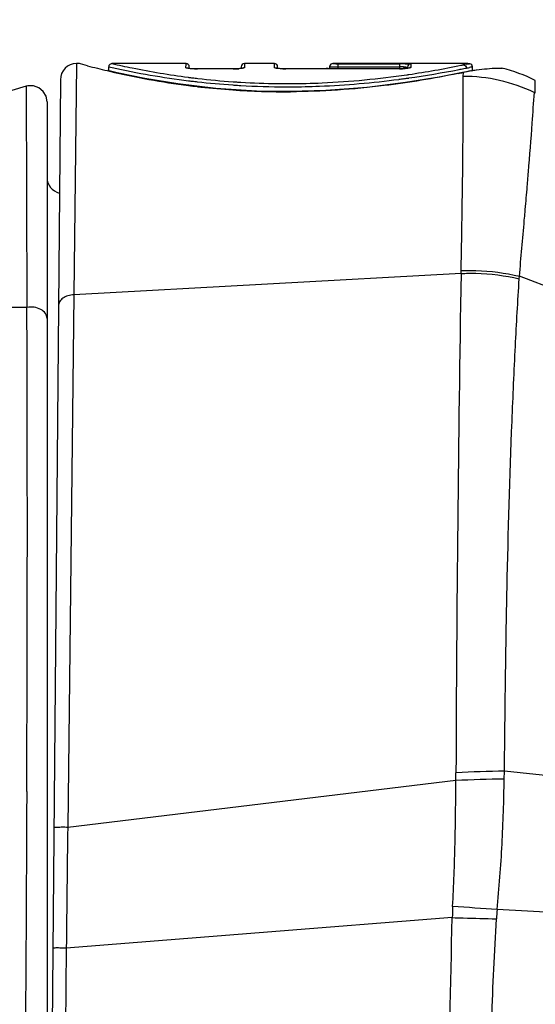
# Model space of a CAD drawing. Header units: millimetres. Extents: x 6 to 407, y 6 to 288.
# Tile 14 of 42: x 295 to 311, y 83 to 113. Entities that reach past the tile are written whole.
import ezdxf

# ---------------------------------------------------------------- set-up
doc = ezdxf.new("R2010")
doc.units = ezdxf.units.MM
doc.header["$LTSCALE"] = 23.1
doc.layers.get('0').update_dxf_attribs({"linetype": 'CONTINUOUS'})
for name, color, linetype in [('DM1-0-1-CLIS-A-TE_DXF_DIMENSION', 7, 'CONTINUOUS'), ('F40742_MAZAKDXF_CONTINUOUS_LINE', 7, 'CONTINUOUS'), ('F40746_DM_BEDXF_CONTINUOUS_LINE', 7, 'CONTINUOUS')]:
    doc.layers.add(name, color=color, linetype=linetype)
doc.styles.get("Standard").update_dxf_attribs({"font": 'txt', "width": 0.7})
doc.dimstyles.new('DIMSTYLE_1', dxfattribs={"dimtxt": 3, "dimasz": 3, "dimexe": 1, "dimexo": 1, "dimgap": 0.75, "dimtad": 1, "dimdsep": 46, "dimtxsty": 'STANDARD', "dimblk": '_FILLED', "dimblk1": '_FILLED', "dimblk2": '_FILLED', "dimcen": 0.09, "dimclrt": 5, "dimazin": 2, "dimtp": 0.01, "dimtm": 0.01, "dimtfac": 1, "dimtofl": 0, "dimtmove": 0, "dimatfit": 3, "dimldrblk": '_FILLED', "dimfxl": 1, "dimtolj": 1, "dimarcsym": 0})

# ---------------------------------------------------------------- blocks, each defined once
blk = doc.blocks.new('_FILLED')
at = {"color": 0, "linetype": 'BYBLOCK'}
blk.add_solid([(0, 0), (-1, 0.167), (-1, -0.167)], dxfattribs=at)
blk = doc.blocks.new('*D2')
at = {"layer": 'DM1-0-1-CLIS-A-TE_DXF_DIMENSION', "color": 2, "linetype": 'CONTINUOUS'}
for p, q in [((273.271, 106.976), (273.271, 148.466)), ((369.271, 89.022), (369.271, 148.466)), ((273.271, 147.466), (321.271, 147.466)), ((369.271, 147.466), (321.271, 147.466))]:
    blk.add_line(p, q, dxfattribs=at)
at = {"layer": 'DM1-0-1-CLIS-A-TE_DXF_DIMENSION', "color": 2, "linetype": 'CONTINUOUS', "xscale": 3, "yscale": 3, "zscale": 3, "rotation": 180}
blk.add_blockref('_FILLED', (273.271, 147.466), dxfattribs=at)
at = {"layer": 'DM1-0-1-CLIS-A-TE_DXF_DIMENSION', "color": 2, "linetype": 'CONTINUOUS', "xscale": 3, "yscale": 3, "zscale": 3}
blk.add_blockref('_FILLED', (369.271, 147.466), dxfattribs=at)
at = {"layer": 'DM1-0-1-CLIS-A-TE_DXF_DIMENSION', "color": 5, "linetype": 'CONTINUOUS', "insert": (321.271, 151.216), "char_height": 3, "width": 4.2, "attachment_point": 2, "line_spacing_factor": 0.9}
blk.add_mtext('96', dxfattribs=at)

msp = doc.modelspace()

# ---------------------------------------------------------------- linework, layer by layer
at = {"layer": 'F40742_MAZAKDXF_CONTINUOUS_LINE', "color": 9, "linetype": 'CONTINUOUS'}
for p, q in [((297.181, 111.82), (297.099, 104.732)), ((297.182, 111.846), (297.181, 111.82)), ((297.306, 111.837), (297.272, 111.846)), ((297.518, 111.78), (297.306, 111.837)), ((300.551, 111.719), (300.552, 111.832)), ((300.552, 111.832), (300.552, 111.846)), ((302.352, 111.846), (302.351, 111.756)), ((303.271, 111.721), (303.272, 111.832)), ((303.272, 111.832), (303.272, 111.846)), ((305.072, 111.846), (305.072, 111.845)), ((305.222, 111.843), (307.122, 111.843)), ((305.222, 111.843), (305.222, 111.686)), ((307.122, 111.843), (307.121, 111.688)), ((307.472, 111.835), (307.471, 111.736)), ((309.09, 111.808), (309.092, 111.846)), ((309.185, 111.827), (309.275, 111.843)), ((298.172, 111.746), (298.277, 111.723)), ((298.201, 111.611), (298.195, 111.613)), ((300.901, 111.681), (300.901, 111.681)), ((302.001, 111.682), (302.001, 111.683)), ((302.351, 111.756), (302.351, 111.72)), ((303.621, 111.684), (303.621, 111.684)), ((305.222, 111.743), (307.122, 111.743)), ((307.349, 111.502), (307.366, 111.504)), ((307.366, 111.504), (307.393, 111.508)), ((307.393, 111.508), (307.409, 111.511)), ((307.471, 111.736), (307.471, 111.725)), ((309.082, 111.573), (309.061, 111.572)), ((309.082, 111.572), (309.077, 111.451)), ((309.347, 111.739), (309.372, 111.743)), ((310.296, 111.699), (310.295, 111.699)), ((300.618, 111.426), (300.643, 111.422)), ((300.631, 111.319), (300.65, 111.316)), ((300.643, 111.422), (300.663, 111.42)), ((300.65, 111.316), (300.667, 111.314)), ((300.722, 111.412), (300.756, 111.408)), ((307.364, 111.396), (307.38, 111.399)), ((307.38, 111.399), (307.408, 111.402)), ((311.305, 110.942), (311.307, 111.329)), ((311.275, 110.957), (311.305, 110.942)), ((311.051, 107.977), (311.052, 107.995)), ((309.021, 105.388), (309.021, 105.476)), ((309.02, 105.388), (297.099, 104.732)), ((310.812, 105.223), (310.818, 105.303)), ((317.274, 102.867), (310.816, 105.303)), ((297.099, 104.732), (296.909, 88.347)), ((308.862, 89.785), (308.863, 90.022)), ((310.35, 89.83), (310.356, 90.074)), ((317.501, 89.326), (310.356, 90.074)), ((308.861, 89.785), (296.909, 88.347)), ((317.596, 85.428), (310.132, 85.816)), ((308.751, 85.569), (296.866, 84.633)), ((296.866, 84.633), (296.692, 64.598))]:
    msp.add_line(p, q, dxfattribs=at)
at = {"layer": 'F40742_MAZAKDXF_CONTINUOUS_LINE', "color": 7, "linetype": 'CONTINUOUS'}
for p, q in [((297.272, 111.846), (297.182, 111.846)), ((300.552, 111.846), (298.272, 111.846)), ((303.272, 111.846), (302.352, 111.846)), ((309.092, 111.846), (305.072, 111.846)), ((298.436, 111.561), (298.144, 111.63)), ((298.172, 111.624), (298.172, 111.746)), ((300.652, 111.694), (300.652, 111.746)), ((302.001, 111.682), (300.901, 111.681)), ((302.252, 111.746), (302.252, 111.696)), ((303.372, 111.697), (303.372, 111.746)), ((307.121, 111.688), (303.621, 111.684)), ((304.924, 111.693), (304.87, 111.69)), ((304.972, 111.745), (304.972, 111.685)), ((307.372, 111.735), (307.372, 111.701)), ((309.061, 111.572), (309.061, 111.572)), ((309.487, 111.645), (309.062, 111.571)), ((309.372, 111.625), (309.372, 111.743)), ((296.682, 111.351), (296.274, 64.598)), ((302.722, 111), (301.469, 111.082)), ((303.769, 110.983), (302.722, 111))]:
    msp.add_line(p, q, dxfattribs=at)
for points in [[(298.272, 111.846), (298.247, 111.843), (298.206, 111.822), (298.179, 111.783), (298.172, 111.746)], [(309.372, 111.743), (309.367, 111.774), (309.348, 111.808), (309.32, 111.83), (309.289, 111.841), (309.275, 111.843)], [(301.469, 111.082), (300.304, 111.219), (299.279, 111.388), (298.436, 111.561)], [(300.767, 111.685), (300.712, 111.688), (300.666, 111.692), (300.631, 111.697), (300.608, 111.701)], [(300.901, 111.681), (300.829, 111.682), (300.767, 111.685)], [(302.118, 111.685), (302.046, 111.683), (302.001, 111.683)], [(302.232, 111.693), (302.181, 111.689), (302.118, 111.685)], [(302.302, 111.704), (302.304, 111.705), (302.295, 111.703), (302.27, 111.698), (302.232, 111.693)], [(303.486, 111.688), (303.432, 111.691), (303.386, 111.695), (303.351, 111.7), (303.328, 111.704)], [(303.621, 111.684), (303.549, 111.685), (303.486, 111.688)], [(309.061, 111.572), (308.347, 111.431), (307.309, 111.259), (306.125, 111.111), (304.852, 111.014), (303.769, 110.983)], [(304.87, 111.69), (304.806, 111.687), (304.736, 111.686), (304.721, 111.686)], [(307.238, 111.691), (307.165, 111.689), (307.121, 111.688)], [(307.352, 111.699), (307.3, 111.694), (307.238, 111.691)], [(307.424, 111.71), (307.425, 111.71), (307.415, 111.708), (307.39, 111.703), (307.352, 111.699)]]:
    msp.add_lwpolyline(points, dxfattribs=at)
for centre, radius, start, end in [((297.182, 111.346), 0.5, 90, 179.5), ((300.552, 111.746), 0.1, 0, 90), ((302.352, 111.746), 0.1, 90, 180), ((303.272, 111.746), 0.1, 0, 90), ((305.072, 111.746), 0.1, 90, 166.4731), ((307.123, 90.385), 21.458, 89.7628, 90.0035), ((307.148, 96.348), 15.494, 89.4525, 89.764), ((307.471, 111.735), 0.0999, 89.9747, 180.0056), ((309.092, 106.846), 5, 87.9029, 90), ((309.092, 106.846), 5, 63.7085, 76.302)]:
    msp.add_arc(centre, radius, start, end, dxfattribs=at)
at = {"layer": 'F40742_MAZAKDXF_CONTINUOUS_LINE', "color": 9, "linetype": 'CONTINUOUS'}
for centre, radius, start, end in [((305.2, 117.976), 6.133, 269.2128, 269.6689), ((305.221, 120.932), 9.089, 269.6446, 270.0051), ((303.037, 141.095), 29.906, 278.4055, 281.5363), ((302.228, 145.25), 34.139, 281.4732, 281.5968), ((310.359, 105.549), 6.387, 100.587, 101.4562), ((304.257, 137.548), 26.635, 255.3442, 256.6919), ((304.051, 136.686), 25.748, 256.6972, 256.8548), ((303.735, 135.211), 24.24, 256.8017, 262.6338), ((303.881, 137.303), 26.187, 257.6436, 262.8727), ((300.897, 114.577), 2.896, 268.2904, 270.0774), ((301.999, 114.603), 2.921, 270.0509, 271.8247), ((302.018, 114.064), 2.382, 271.7676, 273.8214), ((303.617, 114.634), 2.95, 268.324, 270.0781), ((305.185, 128.871), 17.128, 269.5299, 269.802), ((305.22, 137.129), 25.386, 269.7875, 270.0026), ((307.119, 114.715), 3.027, 270.053, 271.7645), ((307.123, 100.92), 10.823, 89.6665, 90.0073), ((307.146, 104.43), 7.313, 89.2176, 89.6889), ((307.138, 114.157), 2.469, 271.7093, 273.6907), ((303.086, 141.814), 30.717, 278.0872, 281.019), ((302.679, 142.023), 31.116, 281.592, 281.8752), ((310.359, 105.371), 6.332, 99.4076, 101.6378), ((311.026, 102.312), 9.575, 100.0976, 100.4962), ((310.35, 105.425), 6.277, 99.1572, 99.406), ((310.347, 105.441), 6.26, 98.7134, 99.1573), ((310.343, 105.468), 6.233, 97.8261, 98.7137), ((310.304, 105.811), 5.888, 91.5414, 97.9003), ((303.663, 134.953), 23.724, 262.7348, 262.8791), ((303.66, 135.816), 24.684, 263.034, 263.2119), ((303.673, 135.924), 24.792, 263.212, 263.5774), ((303.672, 135.028), 23.799, 262.9624, 263.3412), ((303.664, 135.83), 24.698, 263.5752, 266.1215), ((303.667, 134.978), 23.749, 263.3392, 265.9742), ((303.664, 135.87), 24.739, 266.1261, 266.4522), ((303.665, 134.99), 23.761, 265.9799, 266.3184), ((303.666, 135), 23.77, 266.3183, 266.5644), ((303.659, 134.882), 23.652, 266.5635, 269.295), ((303.671, 135.365), 24.136, 269.2821, 269.5199), ((303.67, 135.294), 24.065, 269.5197, 269.8851), ((303.67, 135.134), 23.905, 269.885, 270.2385), ((303.366, 139.9), 28.782, 277.4658, 277.7749), ((303.337, 140.112), 28.997, 277.7748, 277.9825), ((309.093, 106.387), 5.064, 64.478, 90.1762), ((303.64, 134.534), 23.556, 262.6536, 263.2989), ((303.624, 134.398), 23.42, 263.2991, 263.5834), ((303.617, 134.331), 23.352, 263.5816, 265.9998), ((303.626, 134.518), 23.539, 266.0099, 270.3482), ((303.665, 135.873), 24.742, 266.4522, 266.6888), ((303.662, 135.83), 24.699, 266.6893, 269.9029), ((303.669, 136.034), 24.902, 269.887, 270.2311), ((84.915, 127.208), 226.952, 355.14374, 355.27441), ((-61.874, 139.085), 374.218, 354.82071, 355.08535), ((1441.3, 86.147), 1132.443, 179.026446, 179.803948), ((310.669, 59.61), 30.466, 90.5875, 93.397), ((310.568, 57.388), 32.442, 90.3847, 93.0159), ((956.445, 78.833), 659.604, 179.17357, 179.49617), ((316.787, 85.502), 8.037, 177.0797, 179.5178), ((273.491, -434.508), 521.613, 85.97187, 86.12284), ((316.17, 85.179), 6.071, 173.9778, 176.6623)]:
    msp.add_arc(centre, radius, start, end, dxfattribs=at)
for points, knots in [([(298.272, 111.846), (298.479, 111.798), (299.256, 111.633), (300.04, 111.5), (300.618, 111.426)], [0, 0, 0, 0, 0.267504, 1, 1, 1, 1]), ([(305.072, 111.845), (305.072, 111.844), (305.078, 111.845), (305.084, 111.843), (305.099, 111.844), (305.109, 111.844), (305.116, 111.844)], [0, 0, 0, 0, 0.066121, 0.260022, 0.575583, 1, 1, 1, 1]), ([(309.09, 111.808), (309.115, 111.808), (309.166, 111.785), (309.187, 111.734), (309.187, 111.708)], [0, 0, 0, 0, 0.494427, 1, 1, 1, 1]), ([(300.563, 111.709), (300.562, 111.71), (300.557, 111.712), (300.551, 111.716), (300.551, 111.719)], [0, 0, 0, 0, 0.368322, 1, 1, 1, 1]), ([(300.811, 111.682), (300.759, 111.684), (300.687, 111.687), (300.605, 111.699), (300.574, 111.705), (300.563, 111.709)], [0, 0, 0, 0, 0.631515, 0.85606, 1, 1, 1, 1]), ([(302.351, 111.72), (302.351, 111.715), (302.331, 111.707), (302.3, 111.701), (302.243, 111.693), (302.201, 111.689), (302.177, 111.688)], [0, 0, 0, 0, 0.083885, 0.28361, 0.595164, 1, 1, 1, 1]), ([(303.283, 111.712), (303.282, 111.713), (303.277, 111.715), (303.271, 111.718), (303.271, 111.721)], [0, 0, 0, 0, 0.369849, 1, 1, 1, 1]), ([(303.531, 111.685), (303.479, 111.687), (303.407, 111.69), (303.325, 111.701), (303.294, 111.708), (303.283, 111.712)], [0, 0, 0, 0, 0.631617, 0.856164, 1, 1, 1, 1]), ([(308.931, 111.542), (308.178, 111.387), (306.467, 111.102), (304.733, 110.985), (303.769, 110.979)], [0, 0, 0, 0, 0.443389, 1, 1, 1, 1]), ([(303.769, 111.23), (304.094, 111.231), (305.291, 111.26), (306.485, 111.377), (307.349, 111.502)], [0, 0, 0, 0, 0.270895, 1, 1, 1, 1]), ([(304.972, 111.745), (304.972, 111.744), (304.974, 111.745), (304.977, 111.744), (304.983, 111.744), (304.995, 111.744), (305.016, 111.744), (305.034, 111.744), (305.045, 111.744)], [0, 0, 0, 0, 0.016704, 0.065992, 0.147312, 0.260063, 0.575778, 1, 1, 1, 1]), ([(307.246, 111.742), (307.255, 111.742), (307.286, 111.742), (307.316, 111.741), (307.338, 111.74)], [0, 0, 0, 0, 0.296893, 1, 1, 1, 1]), ([(307.471, 111.725), (307.471, 111.72), (307.45, 111.712), (307.42, 111.706), (307.363, 111.698), (307.321, 111.695), (307.297, 111.693)], [0, 0, 0, 0, 0.082935, 0.282634, 0.594566, 1, 1, 1, 1]), ([(307.338, 111.74), (307.343, 111.739), (307.351, 111.739), (307.362, 111.738), (307.367, 111.737), (307.372, 111.736), (307.372, 111.735)], [0, 0, 0, 0, 0.425765, 0.736242, 0.926705, 1, 1, 1, 1]), ([(308.957, 111.663), (308.979, 111.667), (309.056, 111.682), (309.132, 111.697), (309.187, 111.708)], [0, 0, 0, 0, 0.286055, 1, 1, 1, 1]), ([(309.187, 111.708), (309.196, 111.71), (309.228, 111.716), (309.259, 111.722), (309.282, 111.727)], [0, 0, 0, 0, 0.283265, 1, 1, 1, 1]), ([(310.295, 111.699), (310.291, 111.699), (310.241, 111.699), (310.191, 111.698), (310.145, 111.697)], [0, 0, 0, 0, 0.079782, 1, 1, 1, 1]), ([(303.77, 111.132), (304.067, 111.133), (305.182, 111.158), (306.295, 111.255), (307.106, 111.361)], [0, 0, 0, 0, 0.266667, 1, 1, 1, 1]), ([(309.022, 105.476), (309.037, 106.181), (309.056, 107.461), (309.081, 109.171), (309.086, 110.458), (309.086, 111.17), (309.087, 111.451)], [0, 0, 0, 0, 0.354387, 0.64223, 0.858845, 1, 1, 1, 1]), ([(311.095, 108.511), (311.137, 109.013), (311.2, 109.829), (311.254, 110.646), (311.277, 110.961)], [0, 0, 0, 0, 0.614318, 1, 1, 1, 1]), ([(310.968, 107.025), (310.976, 107.108), (311.003, 107.425), (311.031, 107.742), (311.051, 107.977)], [0, 0, 0, 0, 0.260957, 1, 1, 1, 1]), ([(309.022, 105.476), (309.173, 105.482), (309.775, 105.487), (310.379, 105.409), (310.816, 105.303)], [0, 0, 0, 0, 0.252045, 1, 1, 1, 1]), ([(309.02, 105.388), (309.172, 105.395), (309.773, 105.402), (310.375, 105.327), (310.812, 105.223)], [0, 0, 0, 0, 0.252107, 1, 1, 1, 1]), ([(310.59, 100.84), (310.62, 101.611), (310.685, 103.073), (310.767, 104.534), (310.812, 105.223)], [0, 0, 0, 0, 0.527684, 1, 1, 1, 1]), ([(297.099, 104.732), (297.037, 104.731), (296.917, 104.712), (296.761, 104.639), (296.651, 104.527), (296.621, 104.431), (296.621, 104.386)], [0, 0, 0, 0, 0.288878, 0.555715, 0.790385, 1, 1, 1, 1]), ([(310.356, 90.074), (310.366, 91.031), (310.385, 92.913), (310.447, 96.502), (310.523, 99.134), (310.59, 100.84)], [0, 0, 0, 0, 0.266557, 0.524376, 1, 1, 1, 1]), ([(308.761, 85.911), (308.792, 86.558), (308.847, 87.849), (308.855, 89.141), (308.861, 89.785)], [0, 0, 0, 0, 0.501351, 1, 1, 1, 1]), ([(310.132, 85.816), (310.196, 86.486), (310.298, 87.822), (310.337, 89.162), (310.35, 89.83)], [0, 0, 0, 0, 0.501594, 1, 1, 1, 1]), ([(296.909, 88.347), (296.853, 88.347), (296.773, 88.348), (296.67, 88.347), (296.607, 88.347), (296.556, 88.346), (296.52, 88.346), (296.5, 88.345), (296.49, 88.345), (296.485, 88.343), (296.481, 88.344), (296.481, 88.343)], [0, 0, 0, 0, 0.392671, 0.565454, 0.714882, 0.836325, 0.926078, 0.958037, 0.981072, 0.99506, 1, 1, 1, 1]), ([(308.751, 85.569), (308.863, 85.566), (309.316, 85.554), (309.769, 85.542), (310.109, 85.533)], [0, 0, 0, 0, 0.248668, 1, 1, 1, 1]), ([(309.917, 79.346), (309.917, 80.378), (309.952, 82.441), (310.049, 84.503), (310.109, 85.533)], [0, 0, 0, 0, 0.499996, 1, 1, 1, 1]), ([(296.866, 84.633), (296.838, 84.634), (296.783, 84.634), (296.704, 84.634), (296.633, 84.635), (296.571, 84.635), (296.527, 84.635), (296.497, 84.634), (296.48, 84.634), (296.467, 84.634), (296.457, 84.634), (296.453, 84.633), (296.449, 84.634), (296.449, 84.633)], [0, 0, 0, 0, 0.202948, 0.394274, 0.567111, 0.716315, 0.837398, 0.886258, 0.926771, 0.958563, 0.981451, 0.995298, 1, 1, 1, 1])]:
    msp.add_open_spline(points, degree=3, knots=knots, dxfattribs=at)
at = {"layer": 'F40742_MAZAKDXF_CONTINUOUS_LINE', "color": 7, "linetype": 'CONTINUOUS'}
for points in [[(304.985, 111.795), (304.981, 111.787), (304.977, 111.778), (304.975, 111.769)], [(305.022, 111.832), (305.007, 111.823), (304.994, 111.81), (304.985, 111.795)], [(305.072, 111.845), (305.055, 111.845), (305.037, 111.84), (305.022, 111.832)], [(304.975, 111.769), (304.973, 111.761), (304.972, 111.753), (304.972, 111.745)]]:
    msp.add_open_spline(points, degree=3, dxfattribs=at)
for points, knots in [([(307.296, 111.842), (307.33, 111.842), (307.385, 111.841), (307.44, 111.84), (307.46, 111.838)], [0, 0, 0, 0, 0.630051, 1, 1, 1, 1]), ([(307.46, 111.838), (307.463, 111.837), (307.465, 111.837), (307.472, 111.836), (307.472, 111.835)], [0, 0, 0, 0, 0.733833, 1, 1, 1, 1])]:
    msp.add_open_spline(points, degree=3, knots=knots, dxfattribs=at)
at = {"layer": 'F40742_MAZAKDXF_CONTINUOUS_LINE', "color": 9, "linetype": 'CONTINUOUS'}
for points in [[(300.551, 111.719), (300.57, 111.719), (300.59, 111.713), (300.606, 111.703)], [(302.351, 111.72), (302.333, 111.72), (302.313, 111.715), (302.297, 111.704)], [(303.271, 111.721), (303.29, 111.721), (303.31, 111.716), (303.326, 111.705)], [(307.471, 111.725), (307.453, 111.725), (307.434, 111.719), (307.418, 111.709)], [(308.655, 79.346), (308.655, 81.42), (308.695, 83.495), (308.751, 85.569)]]:
    msp.add_open_spline(points, degree=3, dxfattribs=at)
at = {"layer": 'F40746_DM_BEDXF_CONTINUOUS_LINE', "color": 7, "linetype": 'CONTINUOUS'}
for p, q in [((295.626, 111.149), (283.021, 107.313)), ((296.272, 110.67), (296.272, 77.79))]:
    msp.add_line(p, q, dxfattribs=at)
at = {"layer": 'F40746_DM_BEDXF_CONTINUOUS_LINE', "color": 9, "linetype": 'CONTINUOUS'}
for p, q in [((295.626, 111.149), (295.653, 104.346)), ((295.653, 104.346), (273.767, 104.346))]:
    msp.add_line(p, q, dxfattribs=at)
at = {"layer": 'F40746_DM_BEDXF_CONTINUOUS_LINE', "color": 7, "linetype": 'CONTINUOUS'}
msp.add_lwpolyline([(296.272, 110.671), (296.241, 110.842), (296.155, 110.992), (296.022, 111.104), (295.859, 111.163), (295.685, 111.164), (295.626, 111.149)], dxfattribs=at)
msp.add_arc((296.772, 108.346), 0.5, 180, 255.9951, dxfattribs=at)
at = {"layer": 'F40746_DM_BEDXF_CONTINUOUS_LINE', "color": 9, "linetype": 'CONTINUOUS'}
msp.add_arc((-1397.988, 97.612), 1693.654, 359.723824, 0.227824, dxfattribs=at)
for points, knots in [([(296.272, 104.001), (296.272, 104.028), (296.262, 104.083), (296.208, 104.19), (296.078, 104.297), (295.876, 104.36), (295.727, 104.359), (295.653, 104.346)], [0, 0, 0, 0, 0.101875, 0.208723, 0.445921, 0.716413, 1, 1, 1, 1]), ([(295.647, 89.448), (295.643, 88.646), (295.638, 87.578), (295.633, 86.51), (295.632, 86.243)], [0, 0, 0, 0, 0.750251, 1, 1, 1, 1]), ([(295.632, 86.243), (295.621, 84.162), (295.596, 80.211), (295.552, 74.745), (295.513, 70.775), (295.482, 68.224), (295.467, 67.188), (295.459, 66.736)], [0, 0, 0, 0, 0.319918, 0.607719, 0.840639, 0.930479, 1, 1, 1, 1])]:
    msp.add_open_spline(points, degree=3, knots=knots, dxfattribs=at)

# ---------------------------------------------------------------- dimensions: what is measured, and where the dimension line sits
at = {"layer": 'DM1-0-1-CLIS-A-TE_DXF_DIMENSION', "color": 2, "linetype": 'CONTINUOUS'}
dim = msp.add_linear_dim(base=(273.271, 147.466), p1=(369.271, 88.022), p2=(273.271, 105.976), angle=180, dimstyle='DIMSTYLE_1', dxfattribs=at)
dim.commit()
dim.dimension.update_dxf_attribs({"geometry": '*D2', "text_midpoint": (321.271, 147.466), "dimtype": 160})

doc.saveas('drawing.dxf')
